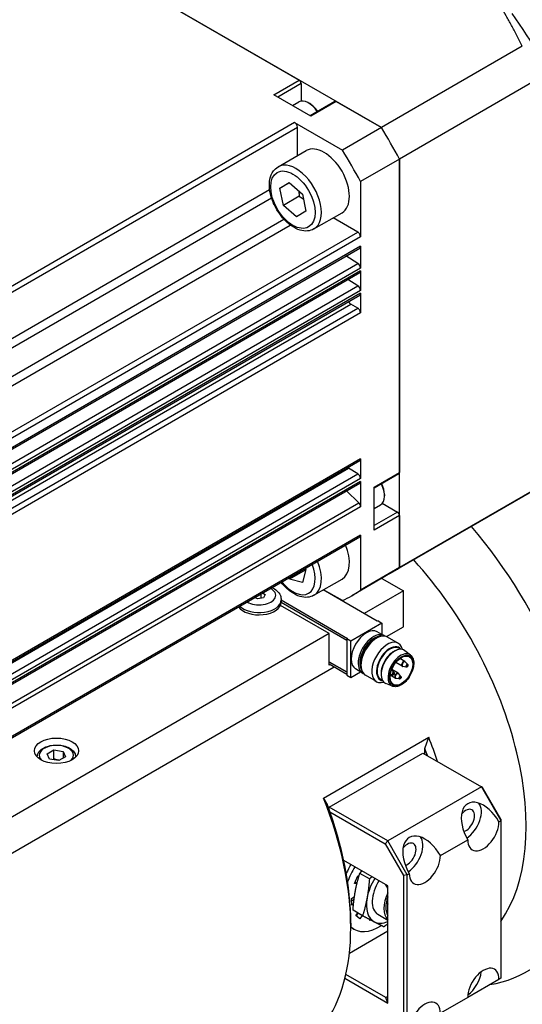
# Model space of a CAD drawing. Extents: x 22769 to 24454, y 16050 to 17238.
# Tile 17 of 20: x 24277 to 24322, y 17013 to 17102. Entities that reach past the tile are written whole.
import ezdxf

# ---------------------------------------------------------------- set-up
doc = ezdxf.new("R2010")
doc.units = 0
doc.header["$LTSCALE"] = 25.4
doc.layers.get('0').update_dxf_attribs({"linetype": 'CONTINUOUS'})

msp = doc.modelspace()

# ---------------------------------------------------------------- linework, layer by layer
for p, q in [((24277.5894324, 17111.1329027), (24302.1952963, 17096.9267005)), ((24309.6538207, 17092.6205194), (24277.5894324, 17111.1329027)), ((24322.4364927, 17100.0005985), (24309.6538207, 17092.6205194)), ((24324.0819681, 17097.1505516), (24311.2992961, 17089.7704725)), ((24299.8971993, 17095.5998936), (24302.1952963, 17096.9267005)), ((24302.372073, 17096.6205143), (24300.2507526, 17095.3957694)), ((24302.372073, 17096.6205143), (24302.372073, 17095.0240135)), ((24303.2559565, 17093.6607142), (24299.8971993, 17095.5998936)), ((24301.5943448, 17094.6200461), (24302.1688244, 17094.9517221)), ((24303.1675681, 17094.7936032), (24303.0438244, 17094.8650467)), ((24305.4290535, 17094.9999034), (24303.1827332, 17093.7029897)), ((24305.5540535, 17094.9875211), (24303.2559565, 17093.6607142)), ((24305.5540535, 17094.9875211), (24309.6538207, 17092.6205194)), ((24301.7892016, 17093.0786765), (24248.225863, 17062.1538685)), ((24248.4718743, 17061.7277644), (24302.0352129, 17092.6525724)), ((24301.7892016, 17093.0786765), (24306.1182868, 17090.579278)), ((24302.0352129, 17090.0746596), (24302.0352129, 17092.6525724)), ((24309.6538207, 17092.6205194), (24306.1182868, 17090.579278)), ((24300.2905083, 17089.0673539), (24302.8360927, 17090.5370478)), ((24311.2992961, 17089.7704725), (24307.7637622, 17087.7292311)), ((24311.2992961, 17089.7704725), (24311.2992961, 17061.3580682)), ((24311.2992961, 17052.745706), (24311.2992961, 17089.7704725)), ((24300.447326, 17087.1296749), (24301.3068809, 17087.6408268)), ((24301.3171136, 17087.631847), (24300.447326, 17087.1296749)), ((24301.3068809, 17087.6408268), (24302.4922204, 17086.6006239)), ((24307.7637622, 17087.7292311), (24307.7637619, 17082.7304345)), ((24248.4718743, 17057.5499514), (24299.5237139, 17087.0247447)), ((24300.7731107, 17085.5783202), (24300.447326, 17087.1296749)), ((24302.1873242, 17086.3948167), (24300.7731107, 17085.5783202)), ((24302.4922204, 17086.6006239), (24302.8180051, 17085.0492691)), ((24248.7000166, 17056.8197143), (24299.6899102, 17086.258743)), ((24301.9584502, 17084.5381172), (24300.7731107, 17085.5783202)), ((24302.8180051, 17085.0492691), (24301.9584502, 17084.5381172)), ((24303.5405083, 17083.4381888), (24306.0860927, 17084.9078826)), ((24249.8179872, 17054.8833325), (24300.8078807, 17084.3223612)), ((24250.3363197, 17054.3206371), (24301.3881591, 17083.7954304)), ((24307.5177506, 17083.1565386), (24305.2852132, 17084.4454947)), ((24253.9544119, 17052.2317306), (24307.5177506, 17083.1565386)), ((24307.7637619, 17082.7304345), (24254.2004232, 17051.8056265)), ((24307.7637619, 17081.8684796), (24254.2004232, 17050.9436716)), ((24307.7637619, 17081.8684796), (24307.7637619, 17079.8994874)), ((24254.1283682, 17050.7844052), (24307.6917069, 17081.7092132)), ((24307.5263363, 17080.3204615), (24306.4441192, 17080.9889181)), ((24253.9629976, 17049.3956535), (24307.5263363, 17080.3204615)), ((24254.1283682, 17048.5524315), (24307.6917069, 17079.4772395)), ((24307.7637619, 17079.8994874), (24254.2004232, 17048.9746794)), ((24307.7637619, 17079.6365059), (24254.2004232, 17048.7116978)), ((24307.7637619, 17079.6365059), (24307.7637619, 17077.8704204)), ((24307.5263363, 17078.2913945), (24306.6139122, 17078.8549744)), ((24253.9629976, 17047.3665865), (24307.5263363, 17078.2913945)), ((24254.1283682, 17046.5233644), (24307.6917069, 17077.4481724)), ((24307.7637619, 17077.8704204), (24254.2004232, 17046.9456124)), ((24307.7637619, 17077.6074388), (24254.2004232, 17046.6826308)), ((24307.7637619, 17077.6074388), (24307.7637619, 17075.8316066)), ((24253.3323588, 17045.6920452), (24306.8956975, 17076.6168532)), ((24307.5177506, 17076.2577106), (24306.8956975, 17076.6168532)), ((24253.9544119, 17045.3329026), (24307.5177506, 17076.2577106)), ((24307.7637619, 17075.8316066), (24254.2004232, 17044.9067986)), ((24254.1283682, 17031.518015), (24307.6917069, 17062.442823)), ((24307.7637619, 17062.6020894), (24254.2004232, 17031.6772814)), ((24307.7637619, 17062.6020894), (24307.7637619, 17060.8262572)), ((24253.120165, 17030.8430185), (24306.6835036, 17061.7678265)), ((24307.5263363, 17061.2472313), (24306.6835036, 17061.7678265)), ((24309.0011991, 17060.0312613), (24311.2992961, 17061.3580682)), ((24253.9629976, 17030.3224233), (24307.5263363, 17061.2472313)), ((24307.7637619, 17060.8262572), (24254.2004232, 17029.9014492)), ((24307.7637619, 17060.5632756), (24254.2004232, 17029.6384676)), ((24307.7637619, 17060.5632756), (24307.7637619, 17058.2638851)), ((24311.2475194, 17061.2436239), (24309.0011991, 17059.9467103)), ((24254.1283682, 17029.4792012), (24307.6917069, 17060.4040092)), ((24307.6018914, 17058.624279), (24306.5048119, 17059.718755)), ((24309.0011991, 17056.1529025), (24309.0011991, 17060.0312613)), ((24323.2792985, 17059.6160182), (24310.4966266, 17052.2359392)), ((24324.0819681, 17060.1257851), (24311.2992961, 17052.745706)), ((24309.9381156, 17059.3882702), (24309.9381156, 17059.2453833)), ((24254.0385528, 17027.699471), (24307.6018914, 17058.624279)), ((24307.7637619, 17058.2638851), (24254.2004232, 17027.3390771)), ((24309.0011991, 17058.1125974), (24309.5756787, 17058.4442734)), ((24311.1225194, 17057.7858957), (24309.0011991, 17056.5611508)), ((24309.7399092, 17058.5841461), (24311.1225194, 17057.7858957)), ((24311.2992961, 17057.4797095), (24309.0011991, 17056.1529025)), ((24311.2992961, 17057.4797095), (24311.2992961, 17052.745706)), ((24254.1283682, 17024.619187), (24307.6917069, 17055.543995)), ((24307.7637619, 17055.7032614), (24254.2004232, 17024.7784534)), ((24307.7637619, 17055.7032614), (24307.7637622, 17050.7044646)), ((24302.7387067, 17052.5175394), (24301.3244932, 17051.7010428)), ((24302.8132859, 17052.5863838), (24302.5051135, 17051.395595)), ((24302.7517532, 17052.6919115), (24302.8132859, 17052.5863838)), ((24311.2992961, 17052.745706), (24307.7637622, 17050.7044646)), ((24301.3244932, 17051.7010428), (24301.2517117, 17051.8258621)), ((24302.5051135, 17051.395595), (24301.3244932, 17051.7010428)), ((24303.5405083, 17050.2405483), (24306.0860927, 17051.7102422)), ((24310.4966266, 17052.2359392), (24306.9610927, 17050.1946977)), ((24309.693957, 17051.7725177), (24311.6528495, 17050.6415506)), ((24309.2840418, 17047.8858746), (24304.3730678, 17050.7212268)), ((24306.1182868, 17049.7544489), (24304.4084231, 17050.7416392)), ((24311.6528495, 17050.6415506), (24308.0819603, 17048.5798967)), ((24311.6528495, 17047.3755643), (24311.6528495, 17050.6415506)), ((24298.4219448, 17049.911327), (24298.1787922, 17050.0517112)), ((24298.9796223, 17049.9976), (24298.4219448, 17049.911327)), ((24298.7208033, 17050.3646414), (24298.7208033, 17049.9575606)), ((24298.885899, 17050.4599595), (24299.1290516, 17050.3195753)), ((24299.1290516, 17050.3195753), (24298.9796223, 17049.9976)), ((24300.571374, 17049.825054), (24300.571374, 17049.6209299)), ((24300.571374, 17049.8134487), (24306.597036, 17046.3345311)), ((24304.9353351, 17046.7631918), (24300.5032257, 17049.3220714)), ((24306.5263253, 17046.1508194), (24300.5706257, 17049.5893442)), ((24300.571274, 17049.6093823), (24306.5263253, 17046.1712318)), ((24309.7083058, 17047.7225753), (24306.8798787, 17046.0895822)), ((24309.3547525, 17047.9266995), (24309.2840418, 17047.8858746)), ((24309.3547525, 17047.9266995), (24309.7083058, 17047.7225753)), ((24309.7083058, 17047.7225753), (24309.7083058, 17046.6878426)), ((24310.1274285, 17046.4948621), (24311.6528495, 17047.3755643)), ((24304.9353351, 17046.7631918), (24185.0453803, 16977.5446942)), ((24304.9353351, 17043.9054538), (24304.9353351, 17046.7631918)), ((24306.597036, 17046.3345311), (24306.5263253, 17046.2937063)), ((24306.5263253, 17046.2937063), (24306.5263253, 17042.9868952)), ((24306.8798787, 17046.0895822), (24306.5263253, 17046.2937063)), ((24309.0011991, 17046.2269577), (24309.2181041, 17046.3521879)), ((24309.9054884, 17046.5739992), (24309.2690923, 17046.9414227)), ((24311.1985076, 17045.8852093), (24310.2181041, 17046.4512455)), ((24306.8798787, 17042.782771), (24306.8798787, 17046.0895822)), ((24310.9793513, 17045.2496477), (24311.0806864, 17045.2863608)), ((24311.3804584, 17045.3471472), (24311.2279126, 17045.4352196)), ((24311.781385, 17044.2423934), (24311.329952, 17044.5030284)), ((24312.2943578, 17044.824994), (24311.7867536, 17045.2215239)), ((24187.0908486, 16975.4596595), (24305.3595991, 17043.7421545)), ((24304.9353351, 17044.21164), (24306.5263253, 17043.2930814)), ((24306.5263253, 17043.272669), (24304.9353351, 17044.1912276)), ((24306.5263253, 17043.0685448), (24304.9353351, 17043.9871035)), ((24305.0060458, 17043.9462786), (24304.9353351, 17043.9054538)), ((24307.9554884, 17043.1965002), (24307.3190923, 17043.5639236)), ((24307.8038905, 17044.1531585), (24307.8038905, 17043.9026981)), ((24311.1626666, 17043.1707416), (24310.5905455, 17043.5010559)), ((24311.531385, 17043.8093807), (24310.9592639, 17044.139695)), ((24311.911485, 17043.7271844), (24311.613081, 17043.7796661)), ((24312.0426191, 17043.9543154), (24311.8479666, 17044.1864999)), ((24306.5263253, 17042.9868952), (24306.8798787, 17042.782771)), ((24306.8798787, 17042.782771), (24307.7759835, 17043.3001374)), ((24309.1985076, 17042.4211076), (24308.2181041, 17042.9871439)), ((24309.7554584, 17042.5325646), (24309.6029126, 17042.620637)), ((24309.6393419, 17042.9286834), (24309.658215, 17042.822568)), ((24310.9126666, 17042.7377289), (24310.4612335, 17042.9983639)), ((24310.6740481, 17043.0127499), (24310.4678994, 17043.0490062)), ((24310.8051822, 17043.2398809), (24310.6105298, 17043.4720654)), ((24311.2927665, 17042.6555326), (24310.9943626, 17042.7080143)), ((24311.4239006, 17042.8826636), (24311.2292482, 17043.1148482)), ((24310.6646061, 17042.0021812), (24310.067399, 17042.2435143)), ((24304.405005, 17031.8575809), (24313.9509465, 17037.3689328)), ((24279.3500814, 17035.8698975), (24279.9624539, 17036.2234509)), ((24279.5742253, 17035.3869346), (24279.3500814, 17035.8698975)), ((24279.9624539, 17035.4069543), (24279.9624539, 17036.2234509)), ((24279.9624539, 17036.2234509), (24280.7989702, 17036.0940414)), ((24281.023114, 17035.6110785), (24280.4107416, 17035.2575251)), ((24280.7989702, 17036.0940414), (24280.7989702, 17035.481669)), ((24280.7989702, 17036.0940414), (24281.023114, 17035.6110785)), ((24304.9353351, 17031.0456327), (24313.4206164, 17035.9446121)), ((24313.4206164, 17035.9446121), (24318.7239173, 17032.88275)), ((24313.5973931, 17035.8425501), (24313.5973931, 17036.3479207)), ((24280.4107416, 17035.2575251), (24279.5742253, 17035.3869346)), ((24318.7239173, 17032.88275), (24310.2386359, 17027.9837705)), ((24318.8274707, 17032.8229634), (24318.7239173, 17032.88275)), ((24318.7239173, 17032.88275), (24320.4916843, 17029.8208878)), ((24320.4916843, 17029.9404609), (24318.8274707, 17032.8229634)), ((24304.9353351, 17031.0456327), (24304.8725995, 17030.9369714)), ((24310.2386359, 17027.9837705), (24304.9353351, 17031.0456327)), ((24304.9924191, 17030.6044269), (24309.9886359, 17027.7198598)), ((24320.3149076, 17029.7188257), (24320.4916843, 17029.8208878)), ((24320.4916843, 17029.9404609), (24320.4916843, 17029.8208878)), ((24320.4916843, 17029.8208878), (24320.4916843, 17015.5321976)), ((24309.9886359, 17027.7198598), (24310.2386359, 17027.9837705)), ((24309.9886359, 17027.7198598), (24311.6528495, 17024.8373573)), ((24312.0064029, 17024.9219083), (24310.2386359, 17027.9837705)), ((24315.0116067, 17026.6569635), (24317.4864804, 17028.0858325)), ((24310.2386359, 17023.9012876), (24306.2456252, 17026.2066534)), ((24307.2130411, 17024.1220321), (24307.5129545, 17024.8296675)), ((24307.5129545, 17024.8296675), (24307.6283181, 17024.8099606)), ((24308.5686241, 17024.5397429), (24307.6984849, 17025.0421181)), ((24312.0064029, 17024.9219083), (24311.6528495, 17024.8373573)), ((24311.6528495, 17024.8373573), (24311.6528495, 17010.7177691)), ((24312.0064029, 17024.9219083), (24312.1831796, 17025.0239704)), ((24312.0064029, 17010.6332181), (24312.0064029, 17024.9219083)), ((24307.4343718, 17024.0842234), (24307.2130411, 17024.1220321)), ((24307.2698443, 17024.2560573), (24307.4680698, 17024.2221955)), ((24310.2386359, 17023.6971634), (24310.0618592, 17024.0033496)), ((24310.2386359, 17013.286832), (24310.2386359, 17023.9012876)), ((24306.9365508, 17022.7659451), (24307.2159325, 17022.9444876)), ((24306.9659859, 17022.1469797), (24306.9365508, 17022.7659451)), ((24306.9461372, 17022.5643622), (24307.18446, 17022.7166655)), ((24307.1310613, 17022.2524733), (24306.9659859, 17022.1469797)), ((24307.9540173, 17021.2040886), (24307.083878, 17021.7064638)), ((24307.3513406, 17021.2138533), (24307.51302, 17021.4586985)), ((24307.6988811, 17020.9199818), (24307.3513406, 17021.2138533)), ((24307.3855113, 17021.1849594), (24307.5515724, 17021.4364403)), ((24307.9051258, 17021.2323161), (24307.6988811, 17020.9199818)), ((24309.3421893, 17021.3279758), (24310.2386359, 17020.8104121)), ((24310.2386359, 17022.0486516), (24310.2089226, 17022.0382939)), ((24310.2386359, 17022.0211389), (24310.2089226, 17022.0382939)), ((24306.8798787, 17020.5332392), (24306.8798787, 17020.1249909)), ((24308.5988883, 17020.7662386), (24308.617561, 17020.8578217)), ((24308.727444, 17020.8008495), (24308.5988883, 17020.7662386)), ((24306.7559492, 17017.8080745), (24310.2386359, 17019.8188047)), ((24307.1565292, 17019.991791), (24306.8798787, 17020.1515152)), ((24310.0618592, 17013.7971424), (24306.4377056, 17015.8895485)), ((24306.3523396, 17015.5305862), (24310.2386359, 17013.286832)), ((24320.3149076, 17015.4301355), (24317.4864804, 17013.7971424)), ((24320.4916843, 17015.5321976), (24320.3149076, 17015.4301355)), ((24310.0618592, 17013.7971424), (24310.2386359, 17013.8992045)), ((24310.2386359, 17013.286832), (24310.0618592, 17013.7971424)), ((24317.4864804, 17013.7971424), (24315.0116067, 17012.3682734))]:
    msp.add_line(p, q)
for centre, start, end in [((24311.656385, 17044.0258871), 240, 260.025137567), ((24311.656385, 17044.0258871), 39.974862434, 60), ((24310.4189482, 17043.3114525), 39.974862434, 47.353259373), ((24311.0376666, 17042.9542353), 240, 260.025137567), ((24311.0376666, 17042.9542353), 39.974862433, 60)]:
    msp.add_arc(centre, 0.25, start, end)
for centre, major_axis, start_param, end_param in [((24311.2992961, 17091.6705038), (12.75, -22.0836478), 1.3867823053, 1.7548103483), ((24302.1952963, 17096.7225764), (0.125, -0.2165064), 0.7853981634, 2.3561944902), ((24303.0438244, 17093.4361776), (-0.875, 1.5155445), 4.8048702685, 6.2831853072), ((24303.1675681, 17093.5076211), (0.7875, -1.36399), 1.6735878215, 2.3561944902), ((24305.5540535, 17094.783397), (-0.125, 0.2165064), 5.4977871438, 6.2831853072), ((24301.7892016, 17092.7946071), (-0.1739563, 0.3013011), 3.926990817, 5.4977871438), ((24293.6216266, 17081.4642965), (16.875, -29.2283574), 1.5220221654, 1.6195704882), ((24293.6216266, 17081.4642965), (-16.875, 29.2283574), 4.663614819, 4.7611631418), ((24304.4610927, 17087.7224652), (-1.625, 2.8145826), 3.1415926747, 6.2831853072), ((24290.0860927, 17079.4230551), (16.875, -29.2283574), 1.5220221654, 1.6195704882), ((24301.9155083, 17086.2527713), (1.625, -2.8145826), 0, 3.1415926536), ((24307.5177506, 17082.8724692), (-0.1739563, 0.3013011), 3.926990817, 5.4977871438), ((24307.5177506, 17082.0105143), (0.1739563, -0.3013011), 0, 0.7853981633), ((24307.5177506, 17080.0415221), (-0.1739563, 0.3013011), 3.9269908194, 5.4628805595), ((24307.5177506, 17079.7785405), (0.1739563, -0.3013011), 0, 0.7853981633), ((24307.5177506, 17078.0124551), (-0.1739563, 0.3013011), 3.9269908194, 5.4628805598), ((24307.5177506, 17077.7494735), (0.1739563, -0.3013011), 0, 0.7853981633), ((24306.8956975, 17076.9009226), (-0.1739563, 0.3013011), 1.3507882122, 2.3561944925), ((24307.5177506, 17075.9736413), (-0.1739563, 0.3013011), 3.9269908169, 5.4977871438), ((24307.5177506, 17062.7441241), (0.1739563, -0.3013011), 0, 0.7853981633), ((24306.6920893, 17062.0467659), (-0.1739563, 0.3013011), 2.0383748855, 2.3212879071), ((24311.1225194, 17061.4601303), (0.125, -0.2165064), 0, 0.7853981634), ((24307.5177506, 17060.9682919), (-0.1739563, 0.3013011), 3.9269908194, 5.4628805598), ((24307.5177506, 17060.7053103), (0.1739563, -0.3013011), 0, 0.7853981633), ((24308.7006787, 17059.9598178), (0.875, -1.5155445), 0, 1.4783150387), ((24308.8244224, 17060.0312613), (0.7875, -1.36399), 0.7853981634, 1.4680048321), ((24307.5177506, 17058.4059198), (-0.1739563, 0.3013011), 3.9269908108, 5.1487212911), ((24311.1225194, 17057.5817715), (0.125, -0.2165064), 0.7853981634, 2.3561944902), ((24308.470869, 17041.0477158), (14.375, -24.8982304), 6.071375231, 8.1605492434), ((24307.5177506, 17055.8452961), (0.1739563, -0.3013011), 0, 0.7853981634), ((24304.4610927, 17054.5248247), (1.625, -2.8145826), 0, 1.3434017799), ((24301.9155083, 17053.0551309), (1.625, -2.8145826), 0, 1.3434017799), ((24305.4656652, 17039.3126605), (12.25, -21.2176224), 0.2644485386, 1.9327896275), ((24301.6326655, 17052.8918316), (1.425, -2.4681724), 4.9723890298, 7.5939815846), ((24293.6216266, 17081.4642965), (16.875, -29.2283574), 0, 0.0487741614), ((24293.6216266, 17081.4642965), (16.875, -29.2283574), 0, 0.0487741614), ((24298.571374, 17050.2333023), (1.5, 0), 3.890186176, 7.1053881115), ((24290.0860927, 17079.4230551), (16.875, -29.2283574), 6.2344111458, 6.3319594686), ((24298.571374, 17049.825054), (2, 0), 3.6456986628, 6.2831853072), ((24298.571374, 17049.6209299), (2, 0), 3.5126383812, 6.2831853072), ((24308.2940923, 17045.2526732), (-0.975, -1.6887495), 3.1415926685, 6.2831853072), ((24308.9304884, 17044.8852497), (-0.975, -1.6887495), 3.0820982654, 6.3426796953), ((24309.0011991, 17044.8444249), (-0.925, -1.602147), 3.3865813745, 6.0381965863), ((24309.2181041, 17044.7191947), (-1, -1.7320508), 3.1415926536, 6.2831853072), ((24309.0011991, 17044.8444249), (0.846625, 1.4663975), 0.7853981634, 2.3561944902), ((24310.1985076, 17044.1531585), (-1, -1.7320508), 2.5903181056, 6.8344598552), ((24310.4154126, 17044.0279283), (-0.846625, -1.4663975), 2.9149120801, 6.5098658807), ((24310.4154126, 17044.0279283), (-0.8125, -1.4072913), 3.1415926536, 6.2831853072), ((24310.8573544, 17043.7727731), (-0.8625, -1.4938938), 3.0606673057, 6.364110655), ((24310.768966, 17043.8238041), (0.8125, 1.4072913), 0.6012642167, 2.5403284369), ((24311.4133935, 17043.4517438), (-0.8175514, -1.4160406), 3.0606673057, 6.364110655), ((24311.656385, 17044.0258871), (-0.125, -0.2165064), 3.1415926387, 6.2831853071), ((24311.7058109, 17043.997351), (-0.1200148, -0.2078717), 2.9341932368, 6.490584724), ((24311.963255, 17043.8487156), (-0.067003, -0.1160525), 2.9341932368, 6.490584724), ((24310.468374, 17043.2829165), (0.1200148, 0.2078717), 6.0757858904, 6.295652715), ((24310.7258182, 17043.1342811), (-0.067003, -0.1160525), 2.9341932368, 6.490584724), ((24311.0376666, 17042.9542353), (-0.125, -0.2165064), 3.1415926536, 6.2831853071), ((24311.0870925, 17042.9256993), (-0.1200148, -0.2078717), 2.9341932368, 6.490584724), ((24311.3445366, 17042.7770638), (-0.067003, -0.1160525), 2.9341932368, 6.490584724), ((24299.1017041, 17035.6384259), (-12.25, 21.2176224), 4.3699018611, 4.4680903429), ((24280.1865977, 17035.740488), (-1.55, 0), 2.617211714, 6.8075662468), ((24298.7481507, 17035.4343018), (12, -20.7846097), 1.2615172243, 1.2907586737), ((24289.5557626, 17030.127074), (12.25, -21.2176224), 0.2442986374, 1.3264976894), ((24289.909316, 17030.3311981), (-12, 20.7846097), 3.926990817, 4.4323513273), ((24318.900694, 17028.9023291), (-1.4142136, 2.4494897), 4.7123889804, 7.853981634), ((24317.3097037, 17029.8208878), (1, 1.7320508), 3.9905429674, 6.0777361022), ((24317.3097037, 17029.8208878), (0.5625, 0.9742786), 3.7111426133, 7.5731327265), ((24318.900694, 17028.9023291), (-1, -1.7320508), 5.4977871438, 8.6393797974), ((24313.5973931, 17025.840467), (-1.4142136, 2.4494897), 4.7123889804, 7.853981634), ((24312.0064029, 17026.7590256), (1, 1.7320508), 3.9905429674, 6.0777361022), ((24312.0064029, 17026.7590256), (0.5625, 0.9742786), 3.7111426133, 7.5731327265), ((24313.5973931, 17025.840467), (-1, -1.7320508), 5.4977871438, 8.6393797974), ((24309.1779758, 17024.3095359), (2.375, 4.1136207), 1.5335715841, 1.7225225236), ((24309.5315292, 17024.1054117), (-2.375, -4.1136207), 4.6751642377, 4.9922234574), ((24310.5921893, 17023.4930393), (1.625, 2.8145826), 1.5163766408, 2.122460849), ((24310.5921893, 17023.4930393), (-1.25, -2.1650635), 4.6416192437, 6.2831853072), ((24311.6528495, 17022.8806668), (-1.25, -2.1650635), 4.854286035, 6.1412882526), ((24310.5921893, 17023.4930393), (-1.625, -2.8145826), 5.2640535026, 6.3112510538), ((24311.6528495, 17022.8806668), (-1.125, -1.9485572), 5.0219048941, 5.9736693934), ((24311.7942709, 17022.7990172), (1.125, 1.9485572), 2.1449836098, 2.2719533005), ((24309.5315292, 17024.1054117), (-2.375, -4.1136207), 6.1586324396, 7.112100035), ((24310.5921893, 17023.4930393), (-1.625, -2.8145826), 0.0280657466, 0.6309385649), ((24318.900694, 17014.613639), (1, 1.7320508), 5.4977871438, 8.6393797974), ((24317.3097037, 17015.5321976), (1, 1.7320508), 4.0614168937, 5.3633610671), ((24313.5973931, 17011.5517768), (1, 1.7320508), 5.4977871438, 8.6393797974)]:
    msp.add_ellipse(centre, major_axis=major_axis, ratio=0.5773502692, start_param=start_param, end_param=end_param)
for centre, major_axis in [((24301.6326655, 17086.089472), (1.425, -2.4681724)), ((24311.4760728, 17043.4155559), (-0.767875, -1.3299985)), ((24311.4760728, 17043.4155559), (-0.725, -1.2557368)), ((24311.9887252, 17043.8340104), (-0.043, -0.0744782)), ((24310.7512883, 17043.1195758), (-0.043, -0.0744782)), ((24311.3700068, 17042.7623586), (-0.043, -0.0744782)), ((24280.1865977, 17036.1487363), (-2, 0))]:
    msp.add_ellipse(centre, major_axis=major_axis, ratio=0.5773502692)
for points, weights in [([(24322.4364927, 17100.0005985), (24319.3351357, 17106.4179943), (24314.8524637, 17110.031496)], [1.37684624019, 1.55566985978, 1.60177656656]), ([(24302.1704219, 17086.8830205), (24302.1915259, 17086.6604351), (24302.1873242, 17086.3948167)], [1.06142787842, 1.04225609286, 1]), ([(24302.1873242, 17086.3948167), (24302.4098025, 17086.2739446), (24302.5862871, 17086.1526873)], [1, 1.0402985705, 1.05960206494]), ([(24302.6934965, 17052.6582769), (24302.7166327, 17052.5898735), (24302.7387067, 17052.5175394)], [1.02134149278, 1.01153010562, 1]), ([(24302.7387067, 17052.5175394), (24302.7670136, 17052.5156698), (24302.7944561, 17052.513625)], [1, 1.00496847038, 1.00961779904]), ([(24313.5973931, 17036.3479207), (24313.7668731, 17036.8500032), (24313.9509465, 17037.3689328)], [1, 1.00021283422, 1]), ([(24279.9624539, 17035.4069543), (24279.9225056, 17035.3705741), (24279.884833, 17035.3388834)], [1, 1.01779072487, 1.03148954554]), ([(24280.4474626, 17035.278726), (24280.2218593, 17035.3035249), (24279.9624539, 17035.4069543)], [1.07507328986, 1.09062147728, 1]), ([(24304.405005, 17031.8575809), (24304.5890784, 17031.551201), (24304.7585584, 17031.244817)], [1, 1.00021283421, 1]), ([(24307.295921, 17023.4292896), (24307.438541, 17024.2033308), (24307.6984849, 17025.0421181)], [1, 1.06065480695, 1.04421807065]), ([(24307.6984849, 17025.0421181), (24307.793837, 17025.1532422), (24307.8874182, 17025.2587637)], [1.04421807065, 1.04685731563, 1.04750893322]), ([(24308.5686241, 17024.5397429), (24308.4992012, 17023.5909584), (24308.3565812, 17022.8169171)], [1.04421807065, 1.06065480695, 1]), ([(24308.814251, 17024.7236566), (24308.6949714, 17024.632972), (24308.5686241, 17024.5397429)], [1.04750893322, 1.04685731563, 1.04421807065]), ([(24307.083878, 17021.7064638), (24307.153301, 17022.6552483), (24307.295921, 17023.4292896)], [1.04421807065, 1.06065480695, 1]), ([(24308.3565812, 17022.8169171), (24308.2139612, 17022.0428759), (24307.9540173, 17021.2040886)], [1, 1.06065480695, 1.04421807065]), ([(24307.9540173, 17021.2040886), (24308.5659655, 17020.8833634), (24309.0134301, 17020.6532375)], [1.04421807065, 1.06065480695, 1]), ([(24309.0134301, 17020.6532375), (24309.4608948, 17020.4231115), (24309.882322, 17020.2123836)], [1, 1.06065480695, 1.04421807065]), ([(24309.882322, 17020.2123836), (24310.0678737, 17020.3492984), (24310.2386359, 17020.481073)], [1.04421807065, 1.04809862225, 1.04768220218])]:
    msp.add_rational_spline(points, weights, degree=2)
for points, knots in [([(24303.5405083, 17083.4381888), (24303.3645689, 17083.3366101), (24303.1658748, 17083.2762156), (24302.7378186, 17083.2372258), (24302.5077266, 17083.2654137), (24302.0197547, 17083.4094479), (24301.7618393, 17083.5375746), (24301.2556181, 17083.8813588), (24301.0080699, 17084.100776), (24300.5547453, 17084.6019634), (24300.3488127, 17084.8832302), (24299.9960203, 17085.4799468), (24299.8489219, 17085.7950793), (24299.6267015, 17086.4326756), (24299.5518442, 17086.7550258), (24299.4860491, 17087.3804887), (24299.4955803, 17087.6835729), (24299.6106959, 17088.2332144), (24299.7139568, 17088.4824554), (24299.9837268, 17088.8432389), (24300.126666, 17088.9727595), (24300.2905083, 17089.0673539)], [1.0546414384, 1.0546414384, 1.0546414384, 1.0546414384, 1.315292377, 1.315292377, 1.600360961, 1.600360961, 1.9279464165, 1.9279464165, 2.2690813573, 2.2690813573, 2.6075266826, 2.6075266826, 2.9441309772, 2.9441309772, 3.2822276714, 3.2822276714, 3.6233283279, 3.6233283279, 3.9535048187, 3.9535048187, 4.196234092, 4.196234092, 4.196234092, 4.196234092]), ([(24299.7322651, 17050.9486092), (24299.8989066, 17050.8701584), (24300.0521689, 17050.7721504), (24300.3150013, 17050.5287616), (24300.4255806, 17050.3819753), (24300.5439967, 17050.0902228), (24300.571374, 17049.957949), (24300.571374, 17049.825054)], [7.75264864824, 7.75264864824, 7.75264864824, 7.75264864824, 8.08187946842, 8.08187946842, 8.40919901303, 8.40919901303, 8.63937979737, 8.63937979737, 8.63937979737, 8.63937979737]), ([(24303.5405083, 17050.2405483), (24303.3645689, 17050.1389697), (24303.1658748, 17050.0785752), (24302.7378186, 17050.0395853), (24302.5077266, 17050.0677732), (24302.0197547, 17050.2118074), (24301.7618393, 17050.3399341), (24301.2556181, 17050.6837183), (24301.0080699, 17050.9031355), (24300.7027307, 17051.2407129), (24300.6272975, 17051.3304454), (24300.5545984, 17051.4233836)], [5.7670304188, 5.7670304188, 5.7670304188, 5.7670304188, 6.0276813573, 6.0276813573, 6.3127499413, 6.3127499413, 6.6403353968, 6.6403353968, 6.9814703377, 6.9814703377, 7.0980702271, 7.0980702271, 7.0980702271, 7.0980702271]), ([(24312.2943578, 17044.824994), (24312.3748262, 17044.7621337), (24312.4402415, 17044.6786987), (24312.5403743, 17044.4750791), (24312.5723805, 17044.3523803), (24312.5983567, 17044.0787386), (24312.5902475, 17043.9264885), (24312.5341128, 17043.6117672), (24312.4859631, 17043.4493073), (24312.3553227, 17043.130897), (24312.2730146, 17042.9749821), (24312.082383, 17042.6843755), (24311.9741261, 17042.5497144), (24311.7413906, 17042.3144981), (24311.6169103, 17042.2140838), (24311.3624934, 17042.0584295), (24311.2325096, 17042.0032801), (24310.9813691, 17041.9481723), (24310.8597029, 17041.9470061), (24310.7194288, 17041.9822343), (24310.6915894, 17041.9912771), (24310.6646061, 17042.0021812)], [4.0079161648, 4.0079161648, 4.0079161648, 4.0079161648, 4.2959813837, 4.2959813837, 4.6088430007, 4.6088430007, 4.9380772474, 4.9380772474, 5.2679784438, 5.2679784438, 5.5962453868, 5.5962453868, 5.9241896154, 5.9241896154, 6.2533525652, 6.2533525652, 6.5837615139, 6.5837615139, 6.90555467, 6.90555467, 6.9876581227, 6.9876581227, 6.9876581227, 6.9876581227]), ([(24312.0426191, 17043.9543154), (24312.0489865, 17043.9467201), (24312.0537116, 17043.9382871), (24312.0611934, 17043.9190832), (24312.0632554, 17043.9082348), (24312.064793, 17043.8838854), (24312.063418, 17043.8703949), (24312.0572748, 17043.8429486), (24312.0522172, 17043.8290276), (24312.0391956, 17043.8027196), (24312.0312693, 17043.7903255), (24312.0129162, 17043.7677394), (24312.0024935, 17043.7575512), (24311.9791933, 17043.7405361), (24311.9662956, 17043.7336217), (24311.939917, 17043.7262134), (24311.9268226, 17043.7248246), (24311.9127261, 17043.7269735), (24311.9121056, 17043.7270753), (24311.911485, 17043.7271844)], [4.1343902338, 4.1343902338, 4.1343902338, 4.1343902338, 4.3604202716, 4.3604202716, 4.6421557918, 4.6421557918, 5.0009133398, 5.0009133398, 5.387264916, 5.387264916, 5.768316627, 5.768316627, 6.1515296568, 6.1515296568, 6.534535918, 6.534535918, 6.8468135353, 6.8468135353, 6.8611840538, 6.8611840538, 6.8611840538, 6.8611840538]), ([(24310.8051822, 17043.2398809), (24310.8115497, 17043.2322856), (24310.8162747, 17043.2238526), (24310.8237566, 17043.2046486), (24310.8258186, 17043.1938003), (24310.8273561, 17043.1694509), (24310.8259811, 17043.1559604), (24310.8198379, 17043.1285141), (24310.8147804, 17043.1145931), (24310.8017588, 17043.0882851), (24310.7938324, 17043.075891), (24310.7754793, 17043.0533049), (24310.7650566, 17043.0431167), (24310.7417565, 17043.0261016), (24310.7288588, 17043.0191872), (24310.7024801, 17043.0117789), (24310.6893857, 17043.0103901), (24310.6752892, 17043.012539), (24310.6746687, 17043.0126407), (24310.6740481, 17043.0127499)], [4.1343902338, 4.1343902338, 4.1343902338, 4.1343902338, 4.3604202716, 4.3604202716, 4.6421557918, 4.6421557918, 5.0009133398, 5.0009133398, 5.387264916, 5.387264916, 5.768316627, 5.768316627, 6.1515296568, 6.1515296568, 6.534535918, 6.534535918, 6.8468135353, 6.8468135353, 6.8611840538, 6.8611840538, 6.8611840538, 6.8611840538]), ([(24311.4239006, 17042.8826636), (24311.4302681, 17042.8750684), (24311.4349932, 17042.8666353), (24311.442475, 17042.8474314), (24311.444537, 17042.836583), (24311.4460745, 17042.8122337), (24311.4446996, 17042.7987431), (24311.4385564, 17042.7712968), (24311.4334988, 17042.7573758), (24311.4204772, 17042.7310679), (24311.4125509, 17042.7186738), (24311.3941977, 17042.6960876), (24311.383775, 17042.6858994), (24311.3604749, 17042.6688843), (24311.3475772, 17042.66197), (24311.3211985, 17042.6545617), (24311.3081042, 17042.6531728), (24311.2940076, 17042.6553217), (24311.2933871, 17042.6554235), (24311.2927665, 17042.6555326)], [4.1343902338, 4.1343902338, 4.1343902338, 4.1343902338, 4.3604202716, 4.3604202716, 4.6421557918, 4.6421557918, 5.0009133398, 5.0009133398, 5.387264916, 5.387264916, 5.768316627, 5.768316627, 6.1515296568, 6.1515296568, 6.534535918, 6.534535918, 6.8468135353, 6.8468135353, 6.8611840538, 6.8611840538, 6.8611840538, 6.8611840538]), ([(24278.4367053, 17035.589607), (24278.4385252, 17035.694624), (24278.4639476, 17035.7988634), (24278.5602857, 17036.0047573), (24278.6361712, 17036.104346), (24278.8364485, 17036.2921944), (24278.9663142, 17036.3774276), (24279.2638873, 17036.5195327), (24279.4329396, 17036.5752274), (24279.7888112, 17036.6505658), (24279.9754379, 17036.6704182), (24280.3486356, 17036.673536), (24280.5351252, 17036.6569807), (24280.8918319, 17036.5885397), (24281.0619269, 17036.5365659), (24281.370139, 17036.3991535), (24281.5081102, 17036.3135171), (24281.7320824, 17036.113395), (24281.8197792, 17035.9991901), (24281.9131571, 17035.7824914), (24281.9348137, 17035.6863461), (24281.9364901, 17035.589607)], [5.5077918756, 5.5077918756, 5.5077918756, 5.5077918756, 5.7616323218, 5.7616323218, 6.0495624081, 6.0495624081, 6.377514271, 6.377514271, 6.7171291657, 6.7171291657, 7.0541144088, 7.0541144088, 7.3894281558, 7.3894281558, 7.7261497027, 7.7261497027, 8.0657101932, 8.0657101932, 8.3955434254, 8.3955434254, 8.6293750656, 8.6293750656, 8.6293750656, 8.6293750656])]:
    msp.add_open_spline(points, degree=3, knots=knots)

doc.saveas('drawing.dxf')
